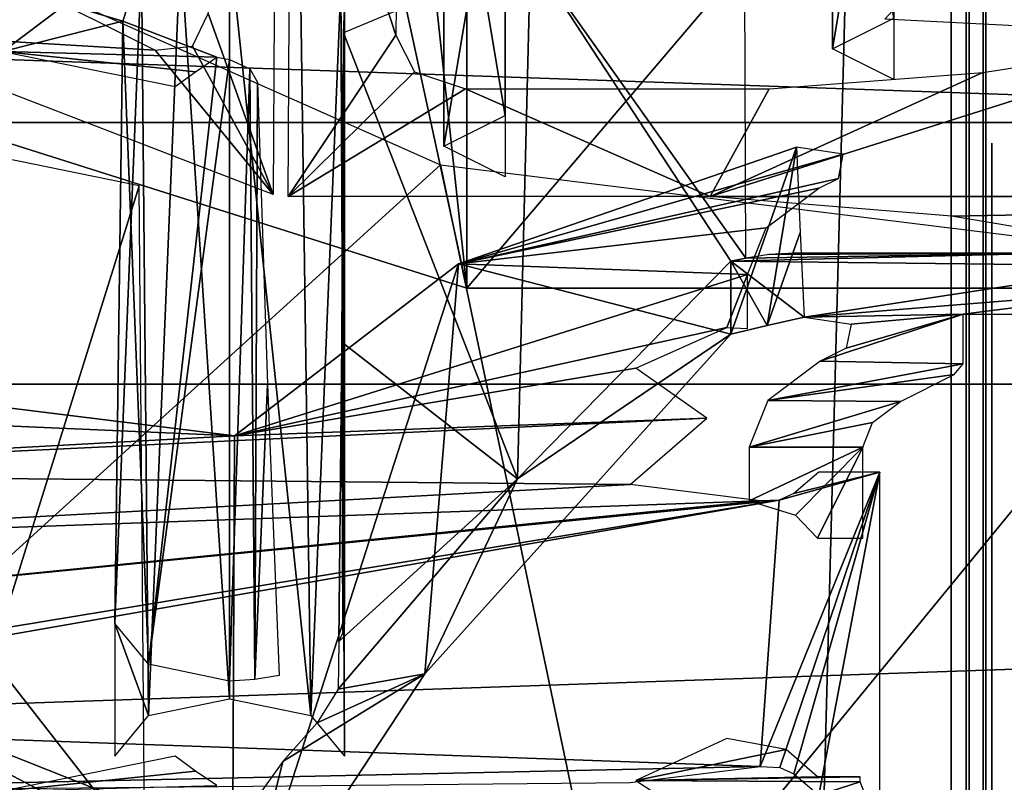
# Model space of a CAD drawing. Header units: millimetres. Extents: x -52 to 137, y -253 to 253.
# Tile 84 of 119: x -24.82 to -18.39, y 165.69 to 170.67. Entities that reach past the tile are written whole.
import ezdxf

# ---------------------------------------------------------------- set-up
doc = ezdxf.new("R2010")
doc.units = ezdxf.units.MM
doc.header["$LTSCALE"] = 65.185185
for name, color, linetype in [('101', 7, 'CONTINUOUS'), ('102', 7, 'CONTINUOUS'), ('121', 7, 'CONTINUOUS'), ('1215', 7, 'CONTINUOUS'), ('1250', 7, 'CONTINUOUS'), ('1251', 7, 'CONTINUOUS'), ('1252', 7, 'CONTINUOUS'), ('344', 7, 'CONTINUOUS'), ('345', 7, 'CONTINUOUS'), ('351', 7, 'CONTINUOUS'), ('41', 7, 'CONTINUOUS'), ('45', 7, 'CONTINUOUS'), ('46', 7, 'CONTINUOUS'), ('719', 7, 'CONTINUOUS'), ('725', 7, 'CONTINUOUS'), ('726', 7, 'CONTINUOUS'), ('733', 7, 'CONTINUOUS'), ('757', 7, 'CONTINUOUS'), ('761', 7, 'CONTINUOUS'), ('765', 7, 'CONTINUOUS'), ('776', 7, 'CONTINUOUS'), ('777', 7, 'CONTINUOUS'), ('778', 7, 'CONTINUOUS'), ('779', 7, 'CONTINUOUS'), ('782', 7, 'CONTINUOUS'), ('785', 7, 'CONTINUOUS'), ('786', 7, 'CONTINUOUS'), ('790', 7, 'CONTINUOUS'), ('796', 7, 'CONTINUOUS'), ('836', 7, 'CONTINUOUS'), ('851', 7, 'CONTINUOUS'), ('879', 7, 'CONTINUOUS'), ('880', 7, 'CONTINUOUS')]:
    doc.layers.add(name, color=color, linetype=linetype)

msp = doc.modelspace()

# ---------------------------------------------------------------- linework, layer by layer
at = {"layer": '101', "color": 7, "linetype": 'Continuous'}
for points in [[(-35.858, 168.2925, -122.0633), (35.858, 168.2925, -122.0633), (-27.4471, 166.1168, -122.0633), (-35.858, 168.2925, -122.0633)], [(-27.4471, 166.1168, -122.0633), (35.858, 168.2925, -122.0633), (-22.8246, 165.0514, -122.0633), (-27.4471, 166.1168, -122.0633)], [(-22.8246, 165.0514, -122.0633), (35.858, 168.2925, -122.0633), (-20.75, 160.75, -122.0633), (-22.8246, 165.0514, -122.0633)], [(-20.75, 160.75, -122.0633), (35.858, 168.2925, -122.0633), (-20.75, 155.5246, -122.0633), (-20.75, 160.75, -122.0633)], [(-20.75, 155.5246, -122.0633), (35.858, 168.2925, -122.0633), (22.8249, 165.0517, -122.0633), (-20.75, 155.5246, -122.0633)]]:
    msp.add_3dface(points, dxfattribs=at)
at = {"layer": '102', "color": 7, "linetype": 'Continuous'}
for points in [[(35.858, 168.2925, -122.0633), (-35.858, 168.2925, -122.0633), (-35.8405, 170.7925, -121.3934), (35.858, 168.2925, -122.0633)], [(35.858, 168.2925, -122.0633), (-35.8405, 170.7925, -121.3934), (35.8405, 170.7925, -121.3934), (35.858, 168.2925, -122.0633)]]:
    msp.add_3dface(points, dxfattribs=at)
at = {"layer": '121', "color": 7, "linetype": 'Continuous'}
msp.add_3dface([(-27.4471, 166.1168, -122.0633), (-22.8246, 165.0514, -122.0633), (-25.1737, 165.4205, -121.7704), (-27.4471, 166.1168, -122.0633)], dxfattribs=at)
at = {"layer": '1215', "linetype": 'Continuous'}
for points in [[(-17.3989, -247.5, 41.0444), (-17.3989, 247.5, 41.0444), (-30.5, -247.5, 41.0444), (-17.3989, -247.5, 41.0444)], [(-30.5, -247.5, 41.0444), (-17.3989, 247.5, 41.0444), (-30.5, 247.5, 41.0444), (-30.5, -247.5, 41.0444)]]:
    msp.add_3dface(points, dxfattribs=at)
at = {"layer": '1250', "linetype": 'Continuous'}
for points in [[(-30.5, -247.5, 37.5444), (-30.5, 247.5, 37.5444), (-18.7341, -247.5, 37.5444), (-30.5, -247.5, 37.5444)], [(-18.7341, -247.5, 37.5444), (-30.5, 247.5, 37.5444), (-18.7341, 247.5, 37.5444), (-18.7341, -247.5, 37.5444)]]:
    msp.add_3dface(points, dxfattribs=at)
at = {"layer": '1251', "linetype": 'Continuous'}
for points in [[(-18.7341, -247.5, 37.5444), (-18.7341, 247.5, 37.5444), (-18.618, 247.5, 37.5308), (-18.7341, -247.5, 37.5444)], [(-18.7341, -247.5, 37.5444), (-18.618, 247.5, 37.5308), (-18.618, -247.5, 37.5308), (-18.7341, -247.5, 37.5444)], [(-18.5083, 247.5, 37.4906), (-18.5083, -247.5, 37.4906), (-18.618, -247.5, 37.5308), (-18.5083, 247.5, 37.4906)], [(-18.618, 247.5, 37.5308), (-18.5083, 247.5, 37.4906), (-18.618, -247.5, 37.5308), (-18.618, 247.5, 37.5308)]]:
    msp.add_3dface(points, dxfattribs=at)
at = {"layer": '1252', "linetype": 'Continuous'}
for points in [[(-18.5083, -247.5, 37.4906), (-18.5083, 247.5, 37.4906), (-14.3048, -247.5, 35.3635), (-18.5083, -247.5, 37.4906)], [(-14.3048, -247.5, 35.3635), (-18.5083, 247.5, 37.4906), (-14.3048, 247.5, 35.3635), (-14.3048, -247.5, 35.3635)]]:
    msp.add_3dface(points, dxfattribs=at)
at = {"layer": '344', "color": 7, "linetype": 'Continuous'}
for points in [[(-29.5, 170, -119.36), (29.5, 170, -119.36), (-26.5, 164.08, -119.36), (-29.5, 170, -119.36)], [(-26.5, 164.08, -119.36), (29.5, 170, -119.36), (-23.4953, 162.8345, -119.36), (-26.5, 164.08, -119.36)], [(-23.4953, 162.8345, -119.36), (29.5, 170, -119.36), (-22.25, 159.83, -119.36), (-23.4953, 162.8345, -119.36)], [(29.5, 170, -119.36), (23.4955, 162.8347, -119.36), (-22.25, 155.83, -119.36), (29.5, 170, -119.36)], [(-22.25, 159.83, -119.36), (29.5, 170, -119.36), (-22.25, 155.83, -119.36), (-22.25, 159.83, -119.36)]]:
    msp.add_3dface(points, dxfattribs=at)
at = {"layer": '345', "color": 7, "linetype": 'Continuous'}
for points in [[(-28.5, 170, -114.36), (-26.5, 164.08, -114.36), (28.5, 170, -114.36), (-28.5, 170, -114.36)], [(28.5, 170, -114.36), (-26.5, 164.08, -114.36), (26.5, 164.08, -114.36), (28.5, 170, -114.36)]]:
    msp.add_3dface(points, dxfattribs=at)
at = {"layer": '351', "color": 7, "linetype": 'Continuous'}
for points in [[(-28.5, 170, -114.36), (28.5, 170, -114.36), (-29.5, 170, -119.36), (-28.5, 170, -114.36)], [(-29.5, 170, -119.36), (28.5, 170, -114.36), (29.5, 170, -119.36), (-29.5, 170, -119.36)]]:
    msp.add_3dface(points, dxfattribs=at)
at = {"layer": '41', "color": 7, "linetype": 'Continuous'}
for points in [[(-24.4142, 180.5032, -60.3138), (-25.6108, 180.7485, -59.889), (-25.2722, 169.9843, -78.5331), (-24.4142, 180.5032, -60.3138)], [(-21.899, 168.9195, -80.3773), (-24.4142, 180.5032, -60.3138), (-25.2722, 169.9843, -78.5331), (-21.899, 168.9195, -80.3773)], [(-23.1317, 180.4195, -60.4587), (-24.4142, 180.5032, -60.3138), (-21.899, 168.9195, -80.3773), (-23.1317, 180.4195, -60.4587)], [(-12.101, 180.4195, -60.4587), (-23.1317, 180.4195, -60.4587), (-21.899, 168.9195, -80.3773), (-12.101, 180.4195, -60.4587)], [(-10.8683, 168.9195, -80.3773), (-12.101, 180.4195, -60.4587), (-21.899, 168.9195, -80.3773), (-10.8683, 168.9195, -80.3773)]]:
    msp.add_3dface(points, dxfattribs=at)
at = {"layer": '45', "color": 7, "linetype": 'Continuous'}
for points in [[(-21.899, 184.7678, -89.5273), (-25.2722, 169.9843, -78.5331), (-25.2726, 185.8323, -87.6835), (-21.899, 184.7678, -89.5273)], [(-21.899, 168.9195, -80.3773), (-25.2722, 169.9843, -78.5331), (-21.899, 184.7678, -89.5273), (-21.899, 168.9195, -80.3773)]]:
    msp.add_3dface(points, dxfattribs=at)
at = {"layer": '46', "color": 7, "linetype": 'Continuous'}
for points in [[(-10.8683, 168.9195, -80.3773), (-21.899, 168.9195, -80.3773), (-21.899, 184.7678, -89.5273), (-10.8683, 168.9195, -80.3773)], [(-10.8683, 168.9195, -80.3773), (-21.899, 184.7678, -89.5273), (-10.8683, 184.7678, -89.5273), (-10.8683, 168.9195, -80.3773)]]:
    msp.add_3dface(points, dxfattribs=at)
at = {"layer": '719', "linetype": 'Continuous'}
for points in [[(-23.0496, 172.6791, -110.0725), (-22.364, 170.571, -108.9039), (-23.0663, 169.5182, -108.3203), (-23.0496, 172.6791, -110.0725)], [(-22.3404, 172.6791, -110.0725), (-22.364, 170.571, -108.9039), (-23.0496, 172.6791, -110.0725), (-22.3404, 172.6791, -110.0725)], [(-22.364, 170.571, -108.9039), (-22.2407, 170.3305, -108.7706), (-23.0663, 169.5182, -108.3203), (-22.364, 170.571, -108.9039)], [(-17, 170.5649, -108.9005), (-11.7648, 169.5182, -108.3203), (-20.3095, 169.5182, -108.3203), (-17, 170.5649, -108.9005)], [(-18.5288, 170.3264, -108.7683), (-17, 170.5649, -108.9005), (-20.3095, 169.5182, -108.3203), (-18.5288, 170.3264, -108.7683)], [(-22.2407, 170.3305, -108.7706), (-21.9092, 170.2211, -108.7099), (-23.0663, 169.5182, -108.3203), (-22.2407, 170.3305, -108.7706)], [(-19.925, 170.2211, -108.7099), (-18.5288, 170.3264, -108.7683), (-20.3095, 169.5182, -108.3203), (-19.925, 170.2211, -108.7099)], [(-23.0663, 169.5182, -108.3203), (-21.9092, 170.2211, -108.7099), (-20.3095, 169.5182, -108.3203), (-23.0663, 169.5182, -108.3203)], [(-21.9092, 170.2211, -108.7099), (-19.925, 170.2211, -108.7099), (-20.3095, 169.5182, -108.3203), (-21.9092, 170.2211, -108.7099)]]:
    msp.add_3dface(points, dxfattribs=at)
at = {"layer": '725', "linetype": 'Continuous'}
for points in [[(-25.8813, 166.2646, -100.9235), (-25.9774, 171.4594, -103.9757), (-22.0724, 169.7237, -106.9819), (-25.8813, 166.2646, -100.9235)], [(-20.933, 164.3032, -104.3206), (-25.8813, 166.2646, -100.9235), (-22.0724, 169.7237, -106.9819), (-20.933, 164.3032, -104.3206)], [(-17, 169.0971, -108.0673), (-20.933, 164.3032, -104.3206), (-22.0724, 169.7237, -106.9819), (-17, 169.0971, -108.0673)], [(-16.9987, 164.8837, -105.5357), (-20.933, 164.3032, -104.3206), (-17, 169.0971, -108.0673), (-16.9987, 164.8837, -105.5357)]]:
    msp.add_3dface(points, dxfattribs=at)
at = {"layer": '726', "linetype": 'Continuous'}
for points in [[(-20.3095, 169.5182, -108.3203), (-11.7648, 169.5182, -108.3203), (-18.7333, 169.3898, -108.2432), (-20.3095, 169.5182, -108.3203)], [(-11.7648, 169.5182, -108.3203), (-17, 169.0971, -108.0673), (-18.7333, 169.3898, -108.2432), (-11.7648, 169.5182, -108.3203)]]:
    msp.add_3dface(points, dxfattribs=at)
at = {"layer": '733', "linetype": 'Continuous'}
msp.add_3dface([(-17, 173.0229, -110.263), (-17, 170.5649, -108.9005), (-19.1691, 170.6741, -108.7113), (-17, 173.0229, -110.263)], dxfattribs=at)
at = {"layer": '757', "linetype": 'Continuous'}
for points in [[(-25.5737, 165.5326, -100.153), (-25.8813, 166.2646, -100.9235), (-20.8505, 163.6242, -103.4094), (-25.5737, 165.5326, -100.153)], [(-20.8505, 163.6242, -103.4094), (-25.8813, 166.2646, -100.9235), (-20.933, 164.3032, -104.3206), (-20.8505, 163.6242, -103.4094)]]:
    msp.add_3dface(points, dxfattribs=at)
at = {"layer": '761', "linetype": 'Continuous'}
for points in [[(-24.0252, 171.0396, -89.7053), (-24.521, 170.7723, -90.1682), (-24.1481, 170.6623, -90.3587), (-24.0252, 171.0396, -89.7053)], [(-24.521, 170.7723, -90.1682), (-24.9318, 170.4635, -90.7031), (-24.1481, 170.6623, -90.3587), (-24.521, 170.7723, -90.1682)], [(-24.1481, 170.6623, -90.3587), (-24.9318, 170.4635, -90.7031), (-23.5341, 170.4261, -90.7679), (-24.1481, 170.6623, -90.3587)], [(-23.5341, 170.4261, -90.7679), (-24.9318, 170.4635, -90.7031), (-23.6725, 170.3314, -90.9319), (-23.5341, 170.4261, -90.7679)], [(-23.6725, 170.3314, -90.9319), (-24.9318, 170.4635, -90.7031), (-23.8054, 170.2348, -91.0992), (-23.6725, 170.3314, -90.9319)], [(-23.8054, 165.8626, -98.6722), (-24.9318, 165.6339, -99.0682), (-23.6725, 165.766, -98.8394), (-23.8054, 165.8626, -98.6722)], [(-24.9318, 165.6339, -99.0682), (-23.5341, 165.6713, -99.0034), (-23.6725, 165.766, -98.8394), (-24.9318, 165.6339, -99.0682)]]:
    msp.add_3dface(points, dxfattribs=at)
at = {"layer": '765', "linetype": 'Continuous'}
for points in [[(-18.0755, 169.1472, -87.183), (-20.1754, 169.094, -87.2751), (-17.5004, 169.0655, -87.3244), (-18.0755, 169.1472, -87.183)], [(-20.0772, 169.1153, -87.2383), (-20.1754, 169.094, -87.2751), (-18.0755, 169.1472, -87.183), (-20.0772, 169.1153, -87.2383)], [(-19.9238, 169.1392, -87.1969), (-20.0772, 169.1153, -87.2383), (-18.0755, 169.1472, -87.183), (-19.9238, 169.1392, -87.1969)], [(-19.764, 169.1472, -87.183), (-19.9238, 169.1392, -87.1969), (-18.0755, 169.1472, -87.183), (-19.764, 169.1472, -87.183)], [(-20.1754, 169.094, -87.2751), (-20.1754, 168.6173, -88.1007), (-19.9373, 168.6759, -87.9994), (-20.1754, 169.094, -87.2751)], [(-19.6949, 168.7298, -87.906), (-20.1754, 169.094, -87.2751), (-19.9373, 168.6759, -87.9994), (-19.6949, 168.7298, -87.906)], [(-20.1754, 169.094, -87.2751), (-19.6949, 168.7298, -87.906), (-17.5004, 169.0655, -87.3244), (-20.1754, 169.094, -87.2751)], [(-17.5004, 169.0655, -87.3244), (-19.6949, 168.7298, -87.906), (-17.2683, 168.9248, -87.5681), (-17.5004, 169.0655, -87.3244)], [(-19.6949, 168.7298, -87.906), (-18.6567, 168.7481, -87.8743), (-17.2683, 168.9248, -87.5681), (-19.6949, 168.7298, -87.906)], [(-18.6567, 168.7481, -87.8743), (-17.9833, 168.7481, -87.8743), (-17.2683, 168.9248, -87.5681), (-18.6567, 168.7481, -87.8743)], [(-19.3894, 168.684, -87.9853), (-18.6567, 168.7481, -87.8743), (-19.6949, 168.7298, -87.906), (-19.3894, 168.684, -87.9853)], [(-18.6567, 168.4254, -88.4332), (-18.6567, 168.7481, -87.8743), (-19.5905, 168.4414, -88.4055), (-18.6567, 168.4254, -88.4332)], [(-19.5905, 168.4414, -88.4055), (-18.6567, 168.7481, -87.8743), (-19.4209, 168.5262, -88.2586), (-19.5905, 168.4414, -88.4055)], [(-19.4209, 168.5262, -88.2586), (-18.6567, 168.7481, -87.8743), (-19.3894, 168.684, -87.9853), (-19.4209, 168.5262, -88.2586)], [(-19.9339, 168.1843, -88.8508), (-18.6567, 168.4254, -88.4332), (-19.5905, 168.4414, -88.4055), (-19.9339, 168.1843, -88.8508)], [(-18.7153, 168.3547, -88.5557), (-18.6567, 168.4254, -88.4332), (-19.9339, 168.1843, -88.8508), (-18.7153, 168.3547, -88.5557)], [(-19.0662, 168.1792, -88.8596), (-18.7153, 168.3547, -88.5557), (-19.9339, 168.1843, -88.8508), (-19.0662, 168.1792, -88.8596)], [(-20.0547, 167.8811, -89.3759), (-19.0662, 168.1792, -88.8596), (-19.9339, 168.1843, -88.8508), (-20.0547, 167.8811, -89.3759)], [(-19.2489, 168.0424, -89.0965), (-19.0662, 168.1792, -88.8596), (-20.0547, 167.8811, -89.3759), (-19.2489, 168.0424, -89.0965)], [(-19.3131, 167.8811, -89.3759), (-19.2489, 168.0424, -89.0965), (-20.0547, 167.8811, -89.3759), (-19.3131, 167.8811, -89.3759)], [(-19.7514, 167.4369, -90.1453), (-19.3131, 167.8811, -89.3759), (-20.0547, 167.5294, -89.9851), (-19.7514, 167.4369, -90.1453)], [(-20.0547, 167.5294, -89.9851), (-19.3131, 167.8811, -89.3759), (-20.0547, 167.8811, -89.3759), (-20.0547, 167.5294, -89.9851)], [(-19.6084, 167.2872, -90.4046), (-19.3131, 167.8811, -89.3759), (-19.7514, 167.4369, -90.1453), (-19.6084, 167.2872, -90.4046)], [(-19.3131, 167.2872, -90.4046), (-19.3131, 167.8811, -89.3759), (-19.6084, 167.2872, -90.4046), (-19.3131, 167.2872, -90.4046)]]:
    msp.add_3dface(points, dxfattribs=at)
at = {"layer": '776', "linetype": 'Continuous'}
for points in [[(-23.7702, 171.1378, -89.5352), (-24.0252, 171.0396, -89.7053), (-23.9803, 166.1275, -86.8132), (-23.7702, 171.1378, -89.5352)], [(-23.45, 166.2373, -86.623), (-23.7702, 171.1378, -89.5352), (-23.9803, 166.1275, -86.8132), (-23.45, 166.2373, -86.623)], [(-23.45, 171.1737, -89.473), (-23.7702, 171.1378, -89.5352), (-23.45, 166.2373, -86.623), (-23.45, 171.1737, -89.473)], [(-22.9882, 171.0939, -89.6113), (-23.45, 171.1737, -89.473), (-22.9197, 166.1275, -86.8132), (-22.9882, 171.0939, -89.6113)], [(-22.9197, 166.1275, -86.8132), (-23.45, 171.1737, -89.473), (-23.45, 166.2373, -86.623), (-22.9197, 166.1275, -86.8132)], [(-22.7221, 170.889, -89.9661), (-22.9882, 171.0939, -89.6113), (-22.9197, 166.1275, -86.8132), (-22.7221, 170.889, -89.9661)], [(-24.0252, 171.0396, -89.7053), (-24.1481, 170.6623, -90.3587), (-24.2, 166.7284, -87.7725), (-24.0252, 171.0396, -89.7053)], [(-23.9803, 166.1275, -86.8132), (-24.0252, 171.0396, -89.7053), (-24.2, 166.7284, -87.7725), (-23.9803, 166.1275, -86.8132)], [(-22.7, 165.8623, -87.2725), (-22.7221, 170.889, -89.9661), (-22.9197, 166.1275, -86.8132), (-22.7, 165.8623, -87.2725)], [(-22.7, 166.7284, -87.7725), (-22.7221, 170.889, -89.9661), (-22.7, 165.8623, -87.2725), (-22.7, 166.7284, -87.7725)], [(-22.7221, 170.889, -89.9661), (-22.7, 166.7284, -87.7725), (-22.7, 170.7449, -90.0929), (-22.7221, 170.889, -89.9661)], [(-22.7093, 166.6696, -87.8743), (-22.7049, 170.5858, -90.0982), (-22.7, 170.7449, -90.0929), (-22.7093, 166.6696, -87.8743)], [(-22.7, 166.7284, -87.7725), (-22.7093, 166.6696, -87.8743), (-22.7, 170.7449, -90.0929), (-22.7, 166.7284, -87.7725)], [(-24.2, 166.7284, -87.7725), (-24.1481, 170.6623, -90.3587), (-23.9803, 166.4632, -88.2318), (-24.2, 166.7284, -87.7725)], [(-24.1481, 170.6623, -90.3587), (-23.5341, 170.4261, -90.7679), (-23.9803, 166.4632, -88.2318), (-24.1481, 170.6623, -90.3587)], [(-22.7161, 168.567, -89.0123), (-22.7049, 170.5858, -90.0982), (-22.7093, 166.6696, -87.8743), (-22.7161, 168.567, -89.0123)], [(-23.45, 170.4128, -90.7657), (-23.9803, 166.4632, -88.2318), (-23.5341, 170.4261, -90.7679), (-23.45, 170.4128, -90.7657)], [(-23.45, 166.3534, -88.422), (-23.9803, 166.4632, -88.2318), (-23.45, 170.4128, -90.7657), (-23.45, 166.3534, -88.422)], [(-23.3174, 170.3518, -90.7169), (-23.45, 166.3534, -88.422), (-23.45, 170.4128, -90.7657), (-23.3174, 170.3518, -90.7169)], [(-23.2843, 166.3626, -88.406), (-23.45, 166.3534, -88.422), (-23.3174, 170.3518, -90.7169), (-23.2843, 166.3626, -88.406)], [(-23.2682, 170.2647, -90.6544), (-23.2843, 166.3626, -88.406), (-23.3174, 170.3518, -90.7169), (-23.2682, 170.2647, -90.6544)], [(-23.2012, 168.2904, -89.4914), (-23.2843, 166.3626, -88.406), (-23.2682, 170.2647, -90.6544), (-23.2012, 168.2904, -89.4914)], [(-22.7368, 166.6123, -87.9736), (-22.7161, 168.567, -89.0123), (-22.7093, 166.6696, -87.8743), (-22.7368, 166.6123, -87.9736)], [(-23.1268, 166.39, -88.3587), (-23.2843, 166.3626, -88.406), (-23.2012, 168.2904, -89.4914), (-23.1268, 166.39, -88.3587)], [(-24.2, 165.8623, -87.2725), (-23.9803, 166.1275, -86.8132), (-24.2, 166.7284, -87.7725), (-24.2, 165.8623, -87.2725)]]:
    msp.add_3dface(points, dxfattribs=at)
at = {"layer": '777', "linetype": 'Continuous'}
for points in [[(-20.0858, 171.4804, -88.5488), (-21.4844, 171.0983, -89.2106), (-20.0772, 169.1153, -87.2383), (-20.0858, 171.4804, -88.5488)], [(-22.7049, 170.5858, -90.0982), (-21.5682, 167.6747, -87.3962), (-21.4844, 171.0983, -89.2106), (-22.7049, 170.5858, -90.0982)], [(-21.5682, 167.6747, -87.3962), (-20.1754, 169.094, -87.2751), (-21.4844, 171.0983, -89.2106), (-21.5682, 167.6747, -87.3962)], [(-20.0772, 169.1153, -87.2383), (-21.4844, 171.0983, -89.2106), (-20.1754, 169.094, -87.2751), (-20.0772, 169.1153, -87.2383)], [(-22.7161, 168.567, -89.0123), (-21.5682, 167.6747, -87.3962), (-22.7049, 170.5858, -90.0982), (-22.7161, 168.567, -89.0123)], [(-22.7368, 166.6123, -87.9736), (-21.5682, 167.6747, -87.3962), (-22.7161, 168.567, -89.0123), (-22.7368, 166.6123, -87.9736)], [(-22.7415, 166.2994, -87.8091), (-21.5682, 167.6747, -87.3962), (-22.7368, 166.6123, -87.9736), (-22.7415, 166.2994, -87.8091)]]:
    msp.add_3dface(points, dxfattribs=at)
at = {"layer": '778', "linetype": 'Continuous'}
for points in [[(-20.1754, 169.094, -87.2751), (-21.5682, 167.6747, -87.3962), (-20.1754, 168.6173, -88.1007), (-20.1754, 169.094, -87.2751)], [(-20.1754, 168.6173, -88.1007), (-21.5682, 167.6747, -87.3962), (-22.1748, 166.4013, -88.5838), (-20.1754, 168.6173, -88.1007)], [(-21.5682, 167.6747, -87.3962), (-22.7415, 166.2994, -87.8091), (-22.1748, 166.4013, -88.5838), (-21.5682, 167.6747, -87.3962)], [(-22.1748, 166.4013, -88.5838), (-23.1019, 165.8285, -88.02), (-23.434, 164.489, -89.7827), (-22.1748, 166.4013, -88.5838)], [(-22.8782, 166.0803, -87.9593), (-23.1019, 165.8285, -88.02), (-22.1748, 166.4013, -88.5838), (-22.8782, 166.0803, -87.9593)], [(-22.7415, 166.2994, -87.8091), (-22.8782, 166.0803, -87.9593), (-22.1748, 166.4013, -88.5838), (-22.7415, 166.2994, -87.8091)], [(-23.1019, 165.8285, -88.02), (-23.4479, 165.3452, -88.2765), (-23.434, 164.489, -89.7827), (-23.1019, 165.8285, -88.02)]]:
    msp.add_3dface(points, dxfattribs=at)
at = {"layer": '779', "linetype": 'Continuous'}
for points in [[(-25.1199, 169.8064, -90.8587), (-25.8974, 163.6534, -87.0986), (-24.0404, 169.5873, -91.2382), (-25.1199, 169.8064, -90.8587)], [(-25.8974, 163.6534, -87.0986), (-23.9999, 164.661, -88.535), (-24.0404, 169.5873, -91.2382), (-25.8974, 163.6534, -87.0986)]]:
    msp.add_3dface(points, dxfattribs=at)
at = {"layer": '782', "linetype": 'Continuous'}
msp.add_3dface([(-24.521, 170.7723, -90.1682), (-25.5439, 171.2728, -90.0968), (-24.9318, 170.4635, -90.7031), (-24.521, 170.7723, -90.1682)], dxfattribs=at)
at = {"layer": '785', "linetype": 'Continuous'}
for points in [[(-19.7464, 169.8384, -88.5857), (-20.1754, 168.6173, -88.1007), (-21.9536, 169.0779, -89.903), (-19.7464, 169.8384, -88.5857)], [(-19.9373, 168.6759, -87.9994), (-20.1754, 168.6173, -88.1007), (-19.7464, 169.8384, -88.5857), (-19.9373, 168.6759, -87.9994)], [(-19.7206, 169.2828, -88.2449), (-19.9373, 168.6759, -87.9994), (-19.7464, 169.8384, -88.5857), (-19.7206, 169.2828, -88.2449)], [(-19.6949, 168.7298, -87.906), (-19.9373, 168.6759, -87.9994), (-19.7206, 169.2828, -88.2449), (-19.6949, 168.7298, -87.906)], [(-22.1748, 166.4013, -88.5838), (-23.434, 164.489, -89.7827), (-21.9536, 169.0779, -89.903), (-22.1748, 166.4013, -88.5838)], [(-23.434, 164.489, -89.7827), (-23.4183, 167.9554, -91.8472), (-21.9536, 169.0779, -89.903), (-23.434, 164.489, -89.7827)], [(-20.1754, 168.6173, -88.1007), (-22.1748, 166.4013, -88.5838), (-21.9536, 169.0779, -89.903), (-20.1754, 168.6173, -88.1007)]]:
    msp.add_3dface(points, dxfattribs=at)
at = {"layer": '786', "linetype": 'Continuous'}
for points in [[(-19.7464, 169.8384, -88.5857), (-21.9536, 169.0779, -89.903), (-19.4403, 169.7939, -88.6628), (-19.7464, 169.8384, -88.5857)], [(-19.4403, 169.7939, -88.6628), (-21.9536, 169.0779, -89.903), (-19.4704, 169.6353, -88.9376), (-19.4403, 169.7939, -88.6628)], [(-19.4704, 169.6353, -88.9376), (-21.9536, 169.0779, -89.903), (-19.5986, 169.5712, -89.0485), (-19.4704, 169.6353, -88.9376)], [(-19.5986, 169.5712, -89.0485), (-21.9536, 169.0779, -89.903), (-19.9444, 169.3123, -89.497), (-19.5986, 169.5712, -89.0485)], [(-19.9444, 169.3123, -89.497), (-21.9536, 169.0779, -89.903), (-20.066, 169.007, -90.0259), (-19.9444, 169.3123, -89.497)], [(-21.9536, 169.0779, -89.903), (-23.4183, 167.9554, -91.8472), (-20.066, 169.007, -90.0259), (-21.9536, 169.0779, -89.903)], [(-20.066, 169.007, -90.0259), (-23.4183, 167.9554, -91.8472), (-20.2, 168.663, -90.6216), (-20.066, 169.007, -90.0259)], [(-20.066, 168.6555, -90.6347), (-20.066, 169.007, -90.0259), (-20.2, 168.663, -90.6216), (-20.066, 168.6555, -90.6347)], [(-20.2, 168.663, -90.6216), (-23.4183, 167.9554, -91.8472), (-20.7949, 168.3961, -91.084), (-20.2, 168.663, -90.6216)], [(-20.7949, 168.3961, -91.084), (-23.4183, 167.9554, -91.8472), (-20.3318, 168.0704, -91.6481), (-20.7949, 168.3961, -91.084)], [(-27.6016, 168.1371, -91.5325), (-23.4183, 167.9554, -91.8472), (-26.4295, 168.3277, -91.2023), (-27.6016, 168.1371, -91.5325)], [(-28.0083, 167.7052, -92.2807), (-23.4183, 167.9554, -91.8472), (-27.6016, 168.1371, -91.5325), (-28.0083, 167.7052, -92.2807)], [(-23.4183, 167.9554, -91.8472), (-28.0083, 167.7052, -92.2807), (-20.3318, 168.0704, -91.6481), (-23.4183, 167.9554, -91.8472)], [(-20.3318, 168.0704, -91.6481), (-28.0083, 167.7052, -92.2807), (-20.8335, 167.6359, -92.4007), (-20.3318, 168.0704, -91.6481)], [(-28.0083, 167.7052, -92.2807), (-28.1443, 167.24, -93.0864), (-20.8335, 167.6359, -92.4007), (-28.0083, 167.7052, -92.2807)], [(-19.2, 167.718, -92.2584), (-19.8594, 167.5352, -92.575), (-19.9831, 165.7954, -95.5886), (-19.2, 167.718, -92.2584)], [(-19.8541, 165.7898, -95.5983), (-19.2, 167.718, -92.2584), (-19.9831, 165.7954, -95.5886), (-19.8541, 165.7898, -95.5983)], [(-19.7619, 167.5778, -92.5012), (-19.8594, 167.5352, -92.575), (-19.2, 167.718, -92.2584), (-19.7619, 167.5778, -92.5012)], [(-19.7619, 165.7483, -95.6701), (-19.2, 167.718, -92.2584), (-19.8541, 165.7898, -95.5983), (-19.7619, 165.7483, -95.6701)], [(-19.6, 167.718, -92.2584), (-19.7619, 167.5778, -92.5012), (-19.2, 167.718, -92.2584), (-19.6, 167.718, -92.2584)], [(-19.6, 165.608, -95.913), (-19.2, 167.718, -92.2584), (-19.7619, 165.7483, -95.6701), (-19.6, 165.608, -95.913)], [(-19.2, 165.608, -95.913), (-19.2, 167.718, -92.2584), (-19.6, 165.608, -95.913), (-19.2, 165.608, -95.913)], [(-20.8335, 167.6359, -92.4007), (-28.1443, 167.24, -93.0864), (-19.9831, 167.5307, -92.5828), (-20.8335, 167.6359, -92.4007)], [(-28.7, 166.663, -94.0857), (-28.643, 166.0861, -95.0849), (-19.8594, 167.5352, -92.575), (-28.7, 166.663, -94.0857)], [(-19.9831, 167.5307, -92.5828), (-28.7, 166.663, -94.0857), (-19.8594, 167.5352, -92.575), (-19.9831, 167.5307, -92.5828)], [(-28.643, 166.0861, -95.0849), (-28.1443, 166.0861, -95.0849), (-19.8594, 167.5352, -92.575), (-28.643, 166.0861, -95.0849)], [(-19.8594, 167.5352, -92.575), (-28.1443, 166.0861, -95.0849), (-19.9831, 165.7954, -95.5886), (-19.8594, 167.5352, -92.575)], [(-28.1443, 167.24, -93.0864), (-28.7, 166.663, -94.0857), (-19.9831, 167.5307, -92.5828), (-28.1443, 167.24, -93.0864)], [(-28.1443, 166.0861, -95.0849), (-28.0083, 165.6209, -95.8907), (-19.9831, 165.7954, -95.5886), (-28.1443, 166.0861, -95.0849)], [(-19.9831, 165.7954, -95.5886), (-28.0083, 165.6209, -95.8907), (-20.8335, 165.6902, -95.7706), (-19.9831, 165.7954, -95.5886)]]:
    msp.add_3dface(points, dxfattribs=at)
at = {"layer": '790', "linetype": 'Continuous'}
for points in [[(-20.2, 165.9784, -89.0716), (-20.7962, 165.7044, -89.5461), (-19.813, 165.9073, -89.1946), (-20.2, 165.9784, -89.0716)], [(-19.813, 165.9073, -89.1946), (-20.7962, 165.7044, -89.5461), (-19.6084, 165.7284, -89.5046), (-19.813, 165.9073, -89.1946)], [(-19.6084, 165.7284, -89.5046), (-20.7962, 165.7044, -89.5461), (-19.3288, 165.7284, -89.5046), (-19.6084, 165.7284, -89.5046)], [(-19.3288, 165.7284, -89.5046), (-20.7962, 165.7044, -89.5461), (-19.3288, 165.6945, -89.5633), (-19.3288, 165.7284, -89.5046)], [(-20.7962, 165.7044, -89.5461), (-20.3037, 165.3829, -90.103), (-19.3288, 165.6945, -89.5633), (-20.7962, 165.7044, -89.5461)], [(-19.3288, 165.6945, -89.5633), (-20.3037, 165.3829, -90.103), (-19.2634, 165.5301, -89.8479), (-19.3288, 165.6945, -89.5633)]]:
    msp.add_3dface(points, dxfattribs=at)
at = {"layer": '796', "linetype": 'Continuous'}
for points in [[(-23.434, 164.489, -89.7827), (-25.8959, 163.0174, -88.2001), (-26.4295, 168.3277, -91.2023), (-23.434, 164.489, -89.7827)], [(-23.4183, 167.9554, -91.8472), (-23.434, 164.489, -89.7827), (-26.4295, 168.3277, -91.2023), (-23.4183, 167.9554, -91.8472)]]:
    msp.add_3dface(points, dxfattribs=at)
at = {"layer": '836', "linetype": 'Continuous'}
for points in [[(-23.1485, 172.6922, -110.0498), (-23.1649, 169.5312, -108.2978), (-23.5898, 170.7119, -108.6598), (-23.1485, 172.6922, -110.0498)], [(-23.9355, 170.4728, -108.274), (-25.9209, 170.5902, -106.4636), (-27.366, 172.1839, -105.3103), (-23.9355, 170.4728, -108.274)], [(-23.5898, 170.7119, -108.6598), (-23.1649, 169.5312, -108.2978), (-23.6913, 170.4981, -108.4694), (-23.5898, 170.7119, -108.6598)], [(-23.1649, 169.5312, -108.2978), (-25.9209, 170.5902, -106.4636), (-23.9355, 170.4728, -108.274), (-23.1649, 169.5312, -108.2978)], [(-23.6913, 170.4981, -108.4694), (-23.1649, 169.5312, -108.2978), (-23.9355, 170.4728, -108.274), (-23.6913, 170.4981, -108.4694)]]:
    msp.add_3dface(points, dxfattribs=at)
at = {"layer": '851', "linetype": 'Continuous'}
for points in [[(-18.47, 167.5217, -92.5985), (-18.47, 166.5645, -92.0641), (-18.47, 169.8645, -88.5405), (-18.47, 167.5217, -92.5985)], [(-18.47, 169.8645, -88.5405), (-18.47, 166.5645, -92.0641), (-18.47, 168.9904, -88.0191), (-18.47, 169.8645, -88.5405)], [(-18.47, 168.9904, -88.0191), (-18.47, 166.5645, -92.0641), (-18.47, 168.9225, -87.9791), (-18.47, 168.9904, -88.0191)], [(-18.47, 166.5645, -92.0641), (-18.47, 166.4688, -91.9411), (-18.47, 168.9225, -87.9791), (-18.47, 166.5645, -92.0641)], [(-18.47, 168.9225, -87.9791), (-18.47, 166.4688, -91.9411), (-18.47, 168.7759, -87.9553), (-18.47, 168.9225, -87.9791)], [(-18.47, 166.4881, -91.7886), (-18.47, 166.7172, -91.3918), (-18.47, 168.7759, -87.9553), (-18.47, 166.4881, -91.7886)], [(-18.47, 168.7759, -87.9553), (-18.47, 166.7172, -91.3918), (-18.47, 168.4172, -88.4474), (-18.47, 168.7759, -87.9553)], [(-18.47, 166.4688, -91.9411), (-18.47, 166.4881, -91.7886), (-18.47, 168.7759, -87.9553), (-18.47, 166.4688, -91.9411)], [(-18.47, 168.648, -88.0476), (-18.47, 168.7759, -87.9553), (-18.47, 168.4172, -88.4474), (-18.47, 168.648, -88.0476)], [(-18.47, 166.7172, -91.3918), (-18.47, 166.736, -91.2353), (-18.47, 168.4172, -88.4474), (-18.47, 166.7172, -91.3918)], [(-18.47, 168.4172, -88.4474), (-18.47, 166.736, -91.2353), (-18.47, 168.3005, -88.5393), (-18.47, 168.4172, -88.4474)], [(-18.47, 166.736, -91.2353), (-18.47, 166.644, -91.1186), (-18.47, 168.3005, -88.5393), (-18.47, 166.736, -91.2353)], [(-18.47, 168.3005, -88.5393), (-18.47, 166.644, -91.1186), (-18.47, 168.144, -88.5206), (-18.47, 168.3005, -88.5393)], [(-18.47, 166.644, -91.1186), (-18.47, 158.9364, -86.6686), (-18.47, 168.144, -88.5206), (-18.47, 166.644, -91.1186)], [(-18.47, 168.144, -88.5206), (-18.47, 158.9364, -86.6686), (-18.47, 160.4364, -84.0706), (-18.47, 168.144, -88.5206)]]:
    msp.add_3dface(points, dxfattribs=at)
at = {"layer": '879', "color": 7, "linetype": 'Continuous'}
for points in [[(-21.65, 170.0464, -72.4254), (-21.65, 172.6445, -73.9254), (-22.05, 172.4445, -74.2719), (-21.65, 170.0464, -72.4254)], [(-22.05, 169.8464, -72.7719), (-21.65, 170.0464, -72.4254), (-22.05, 172.4445, -74.2719), (-22.05, 169.8464, -72.7719)], [(-21.65, 172.2445, -74.6183), (-22.05, 169.8464, -72.7719), (-22.05, 172.4445, -74.2719), (-21.65, 172.2445, -74.6183)], [(-21.65, 169.6464, -73.1183), (-22.05, 169.8464, -72.7719), (-21.65, 172.2445, -74.6183), (-21.65, 169.6464, -73.1183)]]:
    msp.add_3dface(points, dxfattribs=at)
at = {"layer": '880', "color": 7, "linetype": 'Continuous'}
for points in [[(-19.51, 170.4814, -71.672), (-19.11, 170.6814, -71.3256), (-19.51, 173.0795, -73.172), (-19.51, 170.4814, -71.672)], [(-19.11, 172.8795, -73.5184), (-19.51, 170.4814, -71.672), (-19.51, 173.0795, -73.172), (-19.11, 172.8795, -73.5184)], [(-19.11, 170.2814, -72.0184), (-19.51, 170.4814, -71.672), (-19.11, 172.8795, -73.5184), (-19.11, 170.2814, -72.0184)]]:
    msp.add_3dface(points, dxfattribs=at)

doc.saveas('drawing.dxf')
